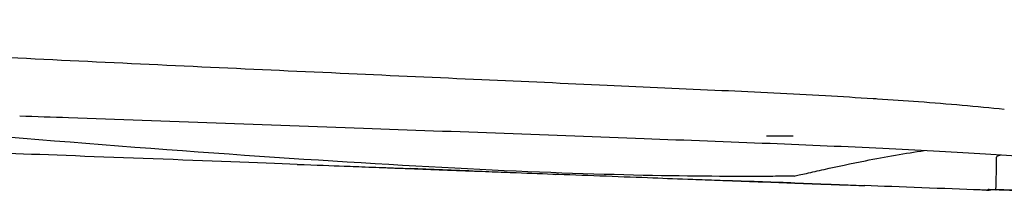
# Model space of a CAD drawing. Header units: millimetres. Extents: x -51070 to 51015663, y -411665 to 5486839.
# Tile 22 of 31: x 51015355 to 51015524, y 5485197 to 5485226. Entities that reach past the tile are written whole.
import ezdxf

# ---------------------------------------------------------------- set-up
doc = ezdxf.new("R2010")
doc.units = ezdxf.units.MM
doc.layers.add('08-01-2026-braccioli-080126', color=7, linetype='Continuous', true_color=0x000000)

msp = doc.modelspace()

# ---------------------------------------------------------------- linework, layer by layer
at = {"layer": '08-01-2026-braccioli-080126', "color": 7}
for points, degree, knots in [([(51015218.39, 5485226.38), (51015218.43, 5485226.38), (51015218.48, 5485226.38), (51015218.52, 5485226.38), (51015220.9, 5485226.31), (51015223.32, 5485226.23), (51015225.76, 5485226.14), (51015228.32, 5485226.05), (51015230.92, 5485225.95), (51015233.53, 5485225.84), (51015239.23, 5485225.6), (51015245.08, 5485225.33), (51015250.9, 5485225.05), (51015257.41, 5485224.73), (51015264.12, 5485224.4), (51015270.68, 5485224.06), (51015277.94, 5485223.69), (51015285.1, 5485223.32), (51015292.39, 5485222.95), (51015292.84, 5485222.92), (51015293.28, 5485222.9), (51015293.73, 5485222.88), (51015300.95, 5485222.5), (51015308.15, 5485222.13), (51015315.39, 5485221.76), (51015323.3, 5485221.36), (51015331.22, 5485220.96), (51015339.15, 5485220.56), (51015347.18, 5485220.16), (51015355.22, 5485219.76), (51015363.26, 5485219.37), (51015371.29, 5485218.98), (51015379.38, 5485218.6), (51015387.42, 5485218.22), (51015395.32, 5485217.85), (51015403.29, 5485217.49), (51015411.19, 5485217.13), (51015418.81, 5485216.78), (51015426.51, 5485216.43), (51015434.1, 5485216.09), (51015441.28, 5485215.77), (51015448.54, 5485215.44), (51015455.66, 5485215.12), (51015462.27, 5485214.83), (51015468.89, 5485214.53), (51015475.4, 5485214.22), (51015481.42, 5485213.94), (51015487.38, 5485213.64), (51015493.22, 5485213.31), (51015495.99, 5485213.16), (51015498.73, 5485213), (51015501.44, 5485212.82), (51015501.66, 5485212.81), (51015501.91, 5485212.79), (51015502.19, 5485212.78), (51015504.58, 5485212.62), (51015506.94, 5485212.46), (51015509.27, 5485212.29), (51015511.81, 5485212.1), (51015514.31, 5485211.9), (51015516.76, 5485211.69), (51015519.23, 5485211.47), (51015521.65, 5485211.24), (51015524.02, 5485210.99)], 3, [17.193664, 17.193664, 17.193664, 17.193664, 17.337589, 17.337589, 17.337589, 25.136352, 25.136352, 25.136352, 33.312648, 33.312648, 33.312648, 51.197478, 51.197478, 51.197478, 71.270484, 71.270484, 71.270484, 93.179996, 93.179996, 93.179996, 94.530241, 94.530241, 94.530241, 116.31328, 116.31328, 116.31328, 140.152128, 140.152128, 140.152128, 164.314321, 164.314321, 164.314321, 188.495047, 188.495047, 188.495047, 212.308529, 212.308529, 212.308529, 235.318509, 235.318509, 235.318509, 257.081313, 257.081313, 257.081313, 277.249164, 277.249164, 277.249164, 295.867879, 295.867879, 295.867879, 304.700296, 304.700296, 304.700296, 305.509912, 305.509912, 305.509912, 313.320134, 313.320134, 313.320134, 321.8394, 321.8394, 321.8394, 330.397611, 330.397611, 330.397611, 330.397611]), ([(51015218.39, 5485226.38), (51015218.43, 5485226.38), (51015218.48, 5485226.38), (51015218.52, 5485226.38), (51015220.9, 5485226.31), (51015223.32, 5485226.23), (51015225.76, 5485226.14), (51015228.32, 5485226.05), (51015230.92, 5485225.95), (51015233.53, 5485225.84), (51015239.23, 5485225.6), (51015245.08, 5485225.33), (51015250.9, 5485225.05), (51015257.41, 5485224.73), (51015264.12, 5485224.4), (51015270.68, 5485224.06), (51015277.94, 5485223.69), (51015285.1, 5485223.32), (51015292.39, 5485222.95), (51015292.84, 5485222.92), (51015293.28, 5485222.9), (51015293.73, 5485222.88), (51015300.95, 5485222.5), (51015308.15, 5485222.13), (51015315.39, 5485221.76), (51015323.3, 5485221.36), (51015331.22, 5485220.96), (51015339.15, 5485220.56), (51015347.18, 5485220.16), (51015355.22, 5485219.76), (51015363.26, 5485219.37), (51015371.29, 5485218.98), (51015379.38, 5485218.6), (51015387.42, 5485218.22), (51015395.32, 5485217.85), (51015403.29, 5485217.49), (51015411.19, 5485217.13), (51015418.81, 5485216.78), (51015426.51, 5485216.43), (51015434.1, 5485216.09), (51015441.28, 5485215.77), (51015448.54, 5485215.44), (51015455.66, 5485215.12), (51015462.27, 5485214.83), (51015468.89, 5485214.53), (51015475.4, 5485214.22), (51015481.42, 5485213.94), (51015487.38, 5485213.64), (51015493.22, 5485213.31), (51015495.99, 5485213.16), (51015498.73, 5485213), (51015501.44, 5485212.82), (51015501.66, 5485212.81), (51015501.91, 5485212.79), (51015502.19, 5485212.78), (51015504.58, 5485212.62), (51015506.94, 5485212.46), (51015509.27, 5485212.29), (51015511.81, 5485212.1), (51015514.31, 5485211.9), (51015516.76, 5485211.69), (51015519.23, 5485211.47), (51015521.65, 5485211.24), (51015524.02, 5485210.99)], 3, [17.193664, 17.193664, 17.193664, 17.193664, 17.337589, 17.337589, 17.337589, 25.136352, 25.136352, 25.136352, 33.312648, 33.312648, 33.312648, 51.197478, 51.197478, 51.197478, 71.270484, 71.270484, 71.270484, 93.179996, 93.179996, 93.179996, 94.530241, 94.530241, 94.530241, 116.31328, 116.31328, 116.31328, 140.152128, 140.152128, 140.152128, 164.314321, 164.314321, 164.314321, 188.495047, 188.495047, 188.495047, 212.308529, 212.308529, 212.308529, 235.318509, 235.318509, 235.318509, 257.081313, 257.081313, 257.081313, 277.249164, 277.249164, 277.249164, 295.867879, 295.867879, 295.867879, 304.700296, 304.700296, 304.700296, 305.509912, 305.509912, 305.509912, 313.320134, 313.320134, 313.320134, 321.8394, 321.8394, 321.8394, 330.397611, 330.397611, 330.397611, 330.397611]), ([(51015487.84, 5485199.45), (51015487.29, 5485199.44), (51015485.25, 5485199.42), (51015479.8, 5485199.39), (51015467.87, 5485199.42), (51015436.58, 5485200.11), (51015370.68, 5485204.29), (51015305.99, 5485210.18), (51015282.51, 5485212.28)], 3, [0, 0, 0, 0, 8.039589, 16.079177, 32.158354, 64.316709, 128.633417, 189.423544, 189.423544, 189.423544, 189.423544]), ([(51015533.3, 5485202.29), (51015531.36, 5485202.47), (51015529.26, 5485202.64), (51015527.01, 5485202.81), (51015524.74, 5485202.98), (51015522.34, 5485203.14), (51015519.83, 5485203.3), (51015517.26, 5485203.46), (51015514.58, 5485203.61), (51015511.83, 5485203.76), (51015509, 5485203.91), (51015506.08, 5485204.06), (51015503.11, 5485204.2), (51015496.85, 5485204.5), (51015490.3, 5485204.77), (51015483.7, 5485205.04), (51015476.6, 5485205.32), (51015469.29, 5485205.6), (51015462.02, 5485205.87), (51015446.32, 5485206.46), (51015429.66, 5485207.08), (51015413.72, 5485207.66), (51015396.91, 5485208.27), (51015379.85, 5485208.88), (51015362.99, 5485209.48), (51015360.19, 5485209.58), (51015357.38, 5485209.68), (51015354.56, 5485209.78)], 3, [1.767559, 1.767559, 1.767559, 1.767559, 10.997567, 10.997567, 10.997567, 20.346368, 20.346368, 20.346368, 29.918106, 29.918106, 29.918106, 39.78848, 39.78848, 39.78848, 60.622984, 60.622984, 60.622984, 83.017925, 83.017925, 83.017925, 131.871199, 131.871199, 131.871199, 182.755582, 182.755582, 182.755582, 190.333379, 190.333379, 190.333379, 190.333379]), ([(51015487.66, 5485206.35), (51015487.11, 5485206.34), (51015485.61, 5485206.33), (51015483.74, 5485206.31), (51015483.1, 5485206.31)], 3, [0, 0, 0, 0, 8.016856, 11.854466, 11.854466, 11.854466, 11.854466]), ([(51015487.84, 5485199.45), (51015488.27, 5485199.54), (51015489.07, 5485199.73), (51015489.99, 5485199.93), (51015490.91, 5485200.14), (51015491.95, 5485200.37), (51015493.04, 5485200.61), (51015495.24, 5485201.1), (51015497.66, 5485201.62), (51015500.13, 5485202.11), (51015503.55, 5485202.79), (51015507.04, 5485203.42), (51015510.25, 5485203.84)], 3, [-65.600104, -65.600104, -65.600104, -65.600104, -62.655855, -62.655855, -62.655855, -58.486034, -58.486034, -58.486034, -48.798412, -48.798412, -48.798412, -35.405339, -35.405339, -35.405339, -35.405339]), ([(51015523.45, 5485203.06), (51015523.35, 5485203.04), (51015523.27, 5485203.03), (51015523.11, 5485202.99), (51015523.04, 5485202.97), (51015522.92, 5485202.92), (51015522.87, 5485202.9), (51015522.75, 5485202.83), (51015522.71, 5485202.79), (51015522.7, 5485202.74), (51015522.7, 5485202.74), (51015522.7, 5485202.74)], 3, [26.464826, 26.464826, 26.464826, 26.464826, 27.084688, 27.084688, 27.700249, 27.700249, 28.31581, 28.31581, 29.546932, 29.546932, 29.562902, 29.562902, 29.562902, 29.562902]), ([(51015412.42, 5485201.1), (51015413.07, 5485201.08), (51015413.81, 5485201.05), (51015415.48, 5485200.99), (51015416.25, 5485200.96), (51015417.37, 5485200.92), (51015417.75, 5485200.9), (51015418.46, 5485200.88), (51015418.8, 5485200.86), (51015420.13, 5485200.81), (51015421.02, 5485200.78), (51015421.82, 5485200.75)], 3, [10.116895, 10.116895, 10.116895, 10.116895, 12.411727, 12.411727, 14.591612, 14.591612, 15.716539, 15.716539, 16.701934, 16.701934, 19.517412, 19.517412, 19.517412, 19.517412]), ([(51015421.82, 5485200.75), (51015423.67, 5485200.68), (51015425.6, 5485200.6), (51015427.45, 5485200.53), (51015429.5, 5485200.45), (51015431.55, 5485200.37), (51015433.58, 5485200.3)], 3, [0, 0, 0, 0, 5.628275, 5.628275, 5.628275, 11.76598, 11.76598, 11.76598, 11.76598]), ([(51015433.58, 5485200.3), (51015434.37, 5485200.27), (51015435.13, 5485200.24), (51015435.87, 5485200.21), (51015437.28, 5485200.15), (51015438.66, 5485200.1), (51015440.01, 5485200.05), (51015442.44, 5485199.96), (51015444.83, 5485199.86), (51015447.19, 5485199.78)], 3, [0, 0, 0, 0, 2.291659, 2.291659, 2.291659, 6.431439, 6.431439, 6.431439, 13.629349, 13.629349, 13.629349, 13.629349]), ([(51015463.53, 5485199.16), (51015465.78, 5485199.08), (51015468.07, 5485198.99), (51015470.4, 5485198.91), (51015471.84, 5485198.85), (51015473.27, 5485198.8), (51015474.68, 5485198.75), (51015475.3, 5485198.73), (51015475.9, 5485198.71), (51015476.48, 5485198.68)], 3, [0, 0, 0, 0, 6.890325, 6.890325, 6.890325, 11.189354, 11.189354, 11.189354, 13.003322, 13.003322, 13.003322, 13.003322]), ([(51015476.48, 5485198.68), (51015478.46, 5485198.61), (51015480.44, 5485198.54), (51015482.42, 5485198.47), (51015484.27, 5485198.4), (51015486.15, 5485198.33), (51015487.99, 5485198.26)], 3, [0, 0, 0, 0, 5.978348, 5.978348, 5.978348, 11.589847, 11.589847, 11.589847, 11.589847]), ([(51015487.99, 5485198.26), (51015488.42, 5485198.25), (51015488.85, 5485198.23), (51015489.28, 5485198.22), (51015489.7, 5485198.2), (51015490.13, 5485198.18), (51015490.55, 5485198.17), (51015490.63, 5485198.17), (51015490.71, 5485198.16), (51015491.06, 5485198.15), (51015491.41, 5485198.14), (51015491.86, 5485198.12), (51015492.3, 5485198.1), (51015492.75, 5485198.09), (51015493.21, 5485198.07), (51015493.57, 5485198.06), (51015493.94, 5485198.04), (51015494.05, 5485198.04), (51015494.17, 5485198.04), (51015494.68, 5485198.02), (51015495.19, 5485198), (51015495.72, 5485197.98), (51015496.26, 5485197.96)], 2, [0, 0, 0, 1, 1, 2, 2, 3, 3, 4, 4, 5, 5, 6, 6, 7, 7, 8, 8, 9, 9, 10, 10, 11, 11, 11]), ([(51015521.12, 5485197.14), (51015521.2, 5485197.16), (51015521.26, 5485197.16), (51015521.31, 5485197.17), (51015521.32, 5485197.17), (51015521.34, 5485197.17), (51015521.35, 5485197.17), (51015521.37, 5485197.17), (51015521.39, 5485197.17), (51015521.42, 5485197.17), (51015521.43, 5485197.17), (51015521.46, 5485197.17), (51015521.49, 5485197.17), (51015521.63, 5485197.16), (51015521.78, 5485197.16), (51015521.97, 5485197.15)], 3, [0.000011, 0.000011, 0.000011, 0.000011, 0.226749, 0.226749, 0.283401, 0.283401, 0.387185, 0.387185, 0.65123, 0.65123, 0.931161, 0.931161, 1.453963, 1.453963, 3.023558, 3.023558, 3.023558, 3.023558]), ([(51015523.69, 5485197.09), (51015524.18, 5485197.08), (51015524.75, 5485197.06), (51015525.36, 5485197.03), (51015525.97, 5485197.01), (51015526.61, 5485196.99), (51015527.26, 5485196.96)], 3, [0, 0, 0, 0, 2.014787, 2.014787, 2.014787, 4.012389, 4.012389, 4.012389, 4.012389])]:
    msp.add_open_spline(points, degree=degree, knots=knots, dxfattribs=at)
for points in [[(51015402.33, 5485201.48), (51015389.23, 5485201.98), (51015365.91, 5485202.85), (51015352.64, 5485203.35)], [(51015522.59, 5485197.12), (51015522.63, 5485198.99), (51015522.67, 5485200.87), (51015522.7, 5485202.74)], [(51015402.33, 5485201.48), (51015405.6, 5485201.36), (51015408.24, 5485201.26), (51015410.41, 5485201.18)], [(51015410.41, 5485201.18), (51015411.13, 5485201.15), (51015411.8, 5485201.13), (51015412.42, 5485201.1)], [(51015433.38, 5485200.27), (51015429.29, 5485200.45), (51015425.24, 5485200.61), (51015421.77, 5485200.75)], [(51015447.19, 5485199.78), (51015447.14, 5485199.78), (51015447.04, 5485199.75), (51015446.86, 5485199.67)], [(51015447.27, 5485199.73), (51015447.25, 5485199.76), (51015447.23, 5485199.77), (51015447.19, 5485199.78)], [(51015463.58, 5485199.12), (51015458.55, 5485199.3), (51015452.45, 5485199.53), (51015447.27, 5485199.73)], [(51015463.53, 5485199.16), (51015463.54, 5485199.16), (51015463.56, 5485199.14), (51015463.58, 5485199.12)], [(51015463.57, 5485199.12), (51015463.54, 5485199.15), (51015463.53, 5485199.16), (51015463.53, 5485199.16)], [(51015487.96, 5485198.26), (51015484.47, 5485198.39), (51015480.45, 5485198.52), (51015476.53, 5485198.64)], [(51015496.26, 5485197.96), (51015497.38, 5485197.92), (51015498.62, 5485197.87), (51015500.02, 5485197.82)], [(51015519.88, 5485197.07), (51015513.91, 5485197.29), (51015505.64, 5485197.61), (51015500.02, 5485197.82)], [(51015520.94, 5485197.03), (51015520.6, 5485197.04), (51015520.24, 5485197.06), (51015519.88, 5485197.07)], [(51015521.12, 5485197.14), (51015521.13, 5485197.14), (51015521.33, 5485197.13), (51015521.72, 5485197.12)], [(51015521.97, 5485197.15), (51015522.36, 5485197.14), (51015522.94, 5485197.12), (51015523.69, 5485197.09)]]:
    msp.add_open_spline(points, degree=3, dxfattribs=at)
for points, weights in [([(51015520.94, 5485197.03), (51015521.33, 5485197.02), (51015521.72, 5485197.12)], [1, 0.99000915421, 1]), ([(51015521.39, 5485197.17), (51015521.31, 5485197.17), (51015521.22, 5485197.16)], [1, 0.99416454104, 0.995473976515])]:
    msp.add_rational_spline(points, weights, degree=2, dxfattribs=at)
msp.add_rational_spline([(51015534.89, 5485196.67), (51015534.89, 5485196.67), (51015528.74, 5485196.89), (51015522.59, 5485197.12), (51015522.59, 5485197.12)], [1, 0.707106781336, 1, 0.707106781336, 1], degree=2, knots=[-28.981196, -28.981196, -28.981196, -19.320799, -19.320799, -9.660401, -9.660401, -9.660401], dxfattribs=at)

doc.saveas('drawing.dxf')
